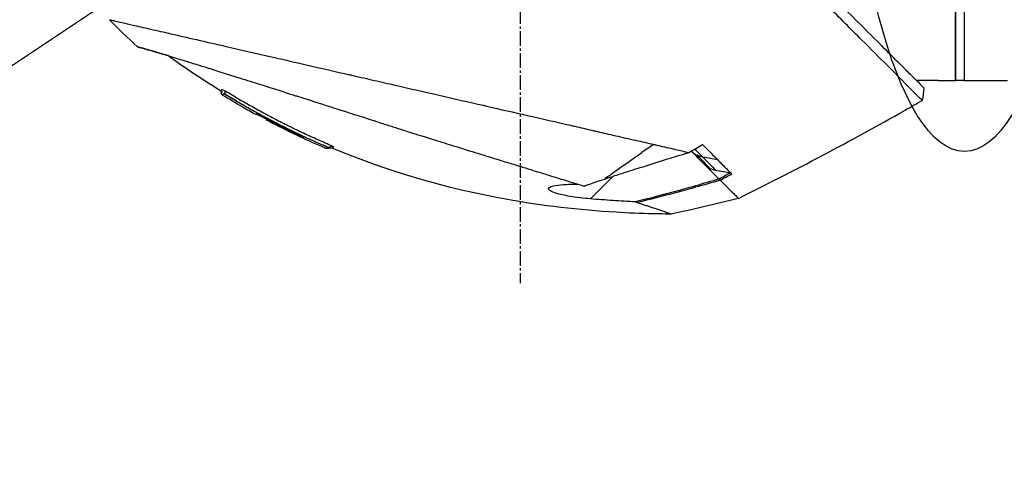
# Model space of a CAD drawing. Header units: millimetres. Extents: x 0 to 5219, y 0 to 2970.
# Tile 160 of 237: x 1833 to 1947, y 2030 to 2083. Entities that reach past the tile are written whole.
import ezdxf

# ---------------------------------------------------------------- set-up
doc = ezdxf.new("R2010")
doc.units = ezdxf.units.MM
doc.header["$LTSCALE"] = 0.2
doc.linetypes.add('CENTER2', pattern=[1.125, 0.75, -0.125, 0.125, -0.125])
doc.layers.add('02_Center Line', color=1, linetype='CENTER2')
doc.layers.add('13_After Rev.Num.', color=6, linetype='Continuous')
doc.styles.add('Rainbow-5.0 Style', font='malgunsl.ttf')
doc.dimstyles.new('Rainbow-5.0 Style', dxfattribs={"dimtxt": 4, "dimasz": 2.5, "dimexe": 1, "dimexo": 1, "dimgap": 1, "dimtad": 1, "dimdsep": 46, "dimtxsty": 'Rainbow-5.0 Style', "dimcen": 0, "dimclrd": 251, "dimclre": 251, "dimclrt": 7, "dimazin": 3, "dimtp": 0.1, "dimtm": 0.1, "dimtfac": 0.61, "dimtmove": 0, "dimatfit": 3, "dimfxl": 1, "dimlwd": -1, "dimlwe": -1, "dimarcsym": 1})

# ---------------------------------------------------------------- blocks, each defined once
blk = doc.blocks.new('A$Cf997e37c')
for p, q in [((-105.9, 1334.85), (-105.9, 1424.85)), ((-105.9, 1424.85), (-105.9, 1334.85)), ((-104.9, 1424.85), (-104.9, 1334.85)), ((-104.9, 1424.85), (-104.9, 1334.85)), ((-107.9, 1334.85), (-110.4, 1334.85)), ((-107.9, 1334.85), (-107.9, 1334.85)), ((-107.9, 1334.85), (-105.9, 1334.85)), ((-104.9, 1334.85), (-105.9, 1334.85)), ((-104.9, 1334.85), (-99.9, 1334.85)), ((-109.56, 1334.01), (-109.56, 1334.01)), ((-188.33, 1331.82), (-188.34, 1331.81)), ((-186.79, 1330.96), (-186.76, 1330.99)), ((-155.92, 1330.95), (-155.93, 1330.95)), ((-185.46, 1330.37), (-185.51, 1330.32)), ((-185.37, 1330.46), (-185.37, 1330.46)), ((-185.19, 1330.16), (-185.14, 1330.21)), ((-185.06, 1330.29), (-185.06, 1330.29)), ((-151.36, 1329.9), (-151.36, 1329.9)), ((-182.59, 1328.92), (-182.65, 1328.87)), ((-133.37, 1325.68), (-135.1, 1326)), ((-134.98, 1325.22), (-134.98, 1325.22)), ((-134.76, 1325), (-133.25, 1323.49)), ((-133.88, 1324.77), (-133.88, 1324.77)), ((-145.51, 1323.78), (-148.11, 1321.18)), ((-133.15, 1323.39), (-133.15, 1323.39))]:
    blk.add_line(p, q)
for centre, major_axis, ratio, start_param, end_param in [((-201.21, 1341.23), (-7.7, 7.47), 0.120793, 1.358557, 1.783036), ((-304.98, 1672.68), (-370.15, -133.4), 0.996605, 1.739605, 1.745413), ((-141.28, 1414.3), (82.48, -47.06), 1, 4.712389, 4.730947), ((-168.2, 1413.55), (-175.69, -92.5), 0.499327, 1.51993, 1.629791), ((-97.34, 1357.37), (-100.29, -70.55), 0.00513, 5.157056, 5.172107), ((-1566.99, 3730.47), (2724.79, -633.85), 0.999787, 5.477557, 5.478207), ((-143.07, 1325.88), (-6.87, -4.86), 0.000021, 5.078448, 5.228203), ((-560.84, 2107.32), (-783.25, -429.06), 1, 1.569107, 1.570796), ((-159.24, 1350.41), (28.2, -29.05), 0.006602, 5.89112, 5.905046)]:
    blk.add_ellipse(centre, major_axis=major_axis, ratio=ratio, start_param=start_param, end_param=end_param)
for points, knots in [([(-109.74, 1332.56), (-109.74, 1332.57), (-109.89, 1332.68), (-111.54, 1334.34), (-112.56, 1335.39), (-114.71, 1337.54), (-115.7, 1338.51), (-117.36, 1340.16), (-117.99, 1340.8), (-119.29, 1342.1), (-119.96, 1342.77), (-121.04, 1343.85), (-121.41, 1344.22), (-124.55, 1347.37), (-127.25, 1350.02), (-131.42, 1354.18), (-134.44, 1357.25), (-141.9, 1364.75), (-145.54, 1368.37), (-152.43, 1375.26), (-154.85, 1377.75), (-157.73, 1380.58), (-159.67, 1382.43), (-164.1, 1386.87), (-165.95, 1388.75), (-172.37, 1395.25), (-175.92, 1398.76), (-179.74, 1402.58), (-181.07, 1403.91), (-184.83, 1407.67), (-187.2, 1410.04), (-193.84, 1416.68), (-197, 1419.85), (-199.79, 1422.62), (-200.39, 1423.21), (-201.68, 1424.49), (-202.3, 1425.1), (-203.13, 1425.94), (-203.35, 1426.17), (-203.35, 1426.17)], [0.007059, 0.007059, 0.007059, 0.007059, 0.615438, 0.615438, 1.069569, 1.069569, 1.371276, 1.371276, 1.544721, 1.544721, 1.716113, 1.716113, 1.805171, 1.805171, 2.453917, 2.453917, 3.119268, 3.119268, 3.710855, 3.710855, 4.236876, 4.236876, 4.642605, 4.642605, 4.934699, 4.934699, 5.667174, 5.667174, 6.066186, 6.066186, 6.818123, 6.818123, 8.314738, 8.314738, 8.772171, 8.772171, 9.455351, 9.455351, 10.137965, 10.137965, 10.137965, 10.137965]), ([(-109.56, 1334.01), (-109.56, 1334.02), (-109.57, 1334.03), (-109.73, 1334.19), (-110.25, 1334.71), (-111.45, 1335.9), (-111.83, 1336.28), (-112.74, 1337.19), (-113.27, 1337.72), (-114.61, 1339.05), (-115.46, 1339.9), (-118.99, 1343.41), (-122.14, 1346.57), (-126.15, 1350.56), (-126.75, 1351.17), (-129.18, 1353.59), (-131.07, 1355.47), (-134.46, 1358.85), (-135.94, 1360.34), (-139.92, 1364.3), (-142.46, 1366.81), (-146.05, 1370.41), (-147.12, 1371.47), (-148.96, 1373.32), (-149.74, 1374.11), (-151.47, 1375.86), (-152.42, 1376.82), (-153.83, 1378.27), (-154.29, 1378.74), (-154.76, 1379.22)], [-8.584088, -8.584088, -8.584088, -8.584088, -8.41957, -8.41957, -7.405825, -7.405825, -7.009362, -7.009362, -6.570806, -6.570806, -5.993954, -5.993954, -4.313633, -4.313633, -4.020302, -4.020302, -3.14591, -3.14591, -2.482877, -2.482877, -1.393563, -1.393563, -0.939479, -0.939479, -0.605419, -0.605419, -0.199748, -0.199748, -0.000287, -0.000287, -0.000287, -0.000287]), ([(-203.71, 1341.89), (-203.71, 1341.89), (-203.68, 1341.89), (-203.61, 1341.87), (-203.55, 1341.86), (-203.45, 1341.84), (-203.32, 1341.81), (-203.29, 1341.8), (-203.26, 1341.79), (-203.23, 1341.79), (-202.98, 1341.73), (-202.64, 1341.65), (-202.25, 1341.56), (-202.15, 1341.54), (-202.04, 1341.51), (-201.93, 1341.49), (-201.54, 1341.4), (-201.1, 1341.3), (-200.59, 1341.18), (-199.94, 1341.03), (-199.2, 1340.86), (-198.37, 1340.67), (-198.01, 1340.59), (-197.62, 1340.5), (-197.22, 1340.41), (-196.71, 1340.29), (-196.18, 1340.17), (-195.63, 1340.04), (-194.62, 1339.81), (-193.53, 1339.56), (-192.4, 1339.3), (-191.64, 1339.13), (-190.86, 1338.95), (-190.06, 1338.77), (-189.61, 1338.66), (-189.17, 1338.56), (-188.71, 1338.46), (-187.38, 1338.15), (-186.02, 1337.84), (-184.64, 1337.52), (-183.42, 1337.25), (-182.19, 1336.96), (-180.96, 1336.68), (-179.24, 1336.29), (-177.55, 1335.9), (-175.92, 1335.52), (-175.79, 1335.5), (-175.66, 1335.47), (-175.53, 1335.44), (-175.13, 1335.34), (-174.72, 1335.25), (-174.32, 1335.16), (-173.91, 1335.07), (-173.51, 1334.97), (-173.1, 1334.88), (-172.69, 1334.79), (-172.28, 1334.69), (-171.87, 1334.6), (-171.48, 1334.51), (-171.08, 1334.42), (-170.68, 1334.33), (-170.67, 1334.32), (-170.65, 1334.32), (-170.64, 1334.32), (-168.92, 1333.92), (-167.24, 1333.54), (-165.61, 1333.17), (-163.85, 1332.76), (-162.15, 1332.37), (-160.52, 1332), (-160.37, 1331.96), (-160.22, 1331.93), (-160.07, 1331.9), (-158.49, 1331.53), (-156.94, 1331.18), (-155.44, 1330.84), (-153.7, 1330.44), (-152.02, 1330.06), (-150.41, 1329.69), (-150.24, 1329.65), (-150.07, 1329.61), (-149.9, 1329.57), (-149.25, 1329.42), (-148.59, 1329.26), (-147.94, 1329.11), (-147.79, 1329.08), (-147.65, 1329.05), (-147.51, 1329.01), (-146.9, 1328.87), (-146.25, 1328.72), (-145.5, 1328.55), (-145.4, 1328.53), (-145.29, 1328.5), (-145.19, 1328.48), (-144.44, 1328.31), (-143.66, 1328.13), (-142.91, 1327.96), (-142.18, 1327.8), (-141.48, 1327.64), (-140.8, 1327.48)], [0, 0, 0, 0, 0.0293646, 0.0293646, 0.0293646, 0.0566154, 0.0566154, 0.0566154, 0.0625, 0.0625, 0.0625, 0.1118856, 0.1118856, 0.1118856, 0.125, 0.125, 0.125, 0.1687706, 0.1687706, 0.1687706, 0.2250488, 0.2250488, 0.2250488, 0.25, 0.25, 0.25, 0.2807426, 0.2807426, 0.2807426, 0.3373462, 0.3373462, 0.3373462, 0.375, 0.375, 0.375, 0.394127, 0.394127, 0.394127, 0.4504604, 0.4504604, 0.4504604, 0.5, 0.5, 0.5, 0.5625, 0.5625, 0.5625, 0.5671142, 0.5671142, 0.5671142, 0.581501, 0.581501, 0.581501, 0.5960263, 0.5960263, 0.5960263, 0.6106942, 0.6106942, 0.6106942, 0.625, 0.625, 0.625, 0.6254725, 0.6254725, 0.6254725, 0.6826656, 0.6826656, 0.6826656, 0.7442648, 0.7442648, 0.7442648, 0.75, 0.75, 0.75, 0.8049855, 0.8049855, 0.8049855, 0.8682916, 0.8682916, 0.8682916, 0.875, 0.875, 0.875, 0.9005062, 0.9005062, 0.9005062, 0.90625, 0.90625, 0.90625, 0.9336735, 0.9336735, 0.9336735, 0.9375, 0.9375, 0.9375, 0.9693103, 0.9693103, 0.9693103, 1, 1, 1, 1]), ([(-200.47, 1338.75), (-200.47, 1338.75), (-200.47, 1338.75), (-200.38, 1338.72), (-200.33, 1338.71), (-200.27, 1338.7), (-200.21, 1338.68), (-200.18, 1338.67), (-200.15, 1338.66), (-200.12, 1338.66), (-199.96, 1338.62), (-199.74, 1338.56), (-199.46, 1338.48), (-199.35, 1338.45), (-199.23, 1338.41), (-199.1, 1338.38), (-198.84, 1338.3), (-198.55, 1338.22), (-198.22, 1338.12), (-197.79, 1337.99), (-197.29, 1337.84), (-196.74, 1337.68), (-196.67, 1337.65), (-196.6, 1337.63), (-196.52, 1337.61), (-195.66, 1337.34), (-195, 1337.14), (-194.73, 1337.06), (-194.7, 1337.05), (-194.59, 1337.02), (-194.39, 1336.95), (-194.03, 1336.84), (-193.38, 1336.64), (-192.32, 1336.31), (-192.17, 1336.26), (-192.01, 1336.22), (-191.86, 1336.17), (-190.96, 1335.88), (-189.99, 1335.58), (-188.97, 1335.26), (-188.19, 1335.01), (-187.37, 1334.75), (-186.52, 1334.49), (-186.26, 1334.4), (-186.01, 1334.33), (-185.77, 1334.25), (-184.15, 1333.74), (-182.96, 1333.36), (-182.32, 1333.15), (-182.23, 1333.12), (-182.15, 1333.1), (-182.08, 1333.08), (-181.6, 1332.92), (-180.48, 1332.57), (-178.65, 1331.98), (-178.24, 1331.85), (-177.79, 1331.71), (-177.3, 1331.55), (-176.41, 1331.27), (-175.59, 1331), (-174.84, 1330.77), (-173.86, 1330.45), (-173.01, 1330.18), (-172.3, 1329.95), (-171.82, 1329.79), (-171.37, 1329.65), (-170.96, 1329.52), (-170.52, 1329.38), (-170.13, 1329.25), (-169.77, 1329.14), (-169.51, 1329.06), (-169.25, 1328.97), (-168.99, 1328.89), (-168.57, 1328.76), (-168.16, 1328.63), (-167.74, 1328.5), (-167.57, 1328.45), (-167.39, 1328.39), (-167.22, 1328.34), (-166.59, 1328.14), (-165.94, 1327.94), (-165.29, 1327.74), (-164.5, 1327.49), (-163.69, 1327.25), (-162.88, 1327), (-162.65, 1326.92), (-162.42, 1326.85), (-162.19, 1326.78), (-161.63, 1326.61), (-161.07, 1326.44), (-160.51, 1326.26), (-159.73, 1326.02), (-158.95, 1325.78), (-158.19, 1325.55), (-157.92, 1325.46), (-157.65, 1325.38), (-157.38, 1325.3), (-156.86, 1325.14), (-156.38, 1324.99), (-155.95, 1324.86), (-155.04, 1324.57), (-154.33, 1324.35), (-153.8, 1324.19), (-153.4, 1324.07), (-153.1, 1323.98), (-152.9, 1323.91), (-152.51, 1323.79), (-152.12, 1323.67), (-151.74, 1323.55), (-151.43, 1323.46), (-151.12, 1323.36), (-150.81, 1323.27), (-150.32, 1323.12), (-150, 1323.02), (-149.81, 1322.96), (-149.81, 1322.96), (-149.8, 1322.95), (-149.79, 1322.95), (-149.47, 1322.85), (-149.15, 1322.76), (-148.84, 1322.66)], [-1, -1, -1, -1, -0.967857, -0.967857, -0.967857, -0.948942, -0.948942, -0.948942, -0.935714, -0.935714, -0.935714, -0.889625, -0.889625, -0.889625, -0.871429, -0.871429, -0.871429, -0.83445, -0.83445, -0.83445, -0.785714, -0.785714, -0.785714, -0.781613, -0.781613, -0.781613, -0.732143, -0.732143, -0.732143, -0.713138, -0.713138, -0.713138, -0.678571, -0.678571, -0.678571, -0.668891, -0.668891, -0.668891, -0.613661, -0.613661, -0.613661, -0.571429, -0.571429, -0.571429, -0.563197, -0.563197, -0.563197, -0.507759, -0.507759, -0.507759, -0.5, -0.5, -0.5, -0.441747, -0.441747, -0.441747, -0.428571, -0.428571, -0.428571, -0.397698, -0.397698, -0.397698, -0.357143, -0.357143, -0.357143, -0.339649, -0.339649, -0.339649, -0.321429, -0.321429, -0.321429, -0.310561, -0.310561, -0.310561, -0.292949, -0.292949, -0.292949, -0.285714, -0.285714, -0.285714, -0.258021, -0.258021, -0.258021, -0.223914, -0.223914, -0.223914, -0.214286, -0.214286, -0.214286, -0.189719, -0.189719, -0.189719, -0.155218, -0.155218, -0.155218, -0.142857, -0.142857, -0.142857, -0.12766, -0.12766, -0.12766, -0.095508, -0.095508, -0.095508, -0.071429, -0.071429, -0.071429, -0.051836, -0.051836, -0.051836, -0.035714, -0.035714, -0.035714, -0.017857, -0.017857, -0.017857, -0.017513, -0.017513, -0.017513, 0, 0, 0, 0]), ([(-196.98, 1337.75), (-197.17, 1337.8), (-197.35, 1337.86), (-198.01, 1338.06), (-198.43, 1338.18), (-199.07, 1338.37), (-199.32, 1338.44), (-199.68, 1338.54), (-199.82, 1338.58), (-199.98, 1338.62), (-200.02, 1338.63), (-200.19, 1338.68), (-200.3, 1338.7), (-200.43, 1338.74), (-200.47, 1338.75), (-200.47, 1338.75)], [5.705299, 5.705299, 5.705299, 5.705299, 5.822939, 5.822939, 6.144758, 6.144758, 6.385994, 6.385994, 6.566823, 6.566823, 6.63475, 6.63475, 6.873456, 6.873456, 7.112007, 7.112007, 7.112007, 7.112007]), ([(-190.88, 1333.67), (-190.88, 1333.67), (-190.88, 1333.68), (-190.88, 1333.68), (-190.87, 1333.68), (-190.87, 1333.69), (-190.87, 1333.69), (-190.87, 1333.69), (-190.86, 1333.69), (-190.86, 1333.7), (-190.86, 1333.7), (-190.85, 1333.71), (-190.84, 1333.72), (-190.84, 1333.72), (-190.84, 1333.72), (-190.84, 1333.72), (-190.83, 1333.73), (-190.83, 1333.73), (-190.82, 1333.74), (-190.81, 1333.75), (-190.81, 1333.75), (-190.81, 1333.75), (-190.81, 1333.75), (-190.81, 1333.75), (-190.81, 1333.75)], [-0.1783373, -0.1783373, -0.1783373, -0.1783373, -0.1456542, -0.1456542, -0.1456542, -0.124148, -0.124148, -0.124148, -0.1142857, -0.1142857, -0.1142857, -0.085957, -0.085957, -0.085957, -0.0857143, -0.0857143, -0.0857143, -0.0714286, -0.0714286, -0.0714286, -0.0642857, -0.0642857, -0.0642857, -0.063677, -0.063677, -0.063677, -0.063677]), ([(-190.66, 1333.19), (-190.68, 1333.2), (-190.7, 1333.21), (-190.73, 1333.25), (-190.74, 1333.26), (-190.75, 1333.3), (-190.76, 1333.32), (-190.77, 1333.38), (-190.77, 1333.42), (-190.78, 1333.49), (-190.79, 1333.53), (-190.81, 1333.59), (-190.82, 1333.61), (-190.84, 1333.65), (-190.86, 1333.66), (-190.88, 1333.67)], [0, 0, 0, 0, 0.00675238, 0.00675238, 0.01280823, 0.01280823, 0.01941984, 0.01941984, 0.03041942, 0.03041942, 0.0418939, 0.0418939, 0.04846275, 0.04846275, 0.05587753, 0.05587753, 0.05587753, 0.05587753]), ([(-190.81, 1333.75), (-190.8, 1333.76), (-190.8, 1333.76), (-190.79, 1333.76), (-190.79, 1333.76), (-190.78, 1333.77), (-190.78, 1333.77), (-190.77, 1333.77), (-190.76, 1333.77), (-190.76, 1333.78), (-190.76, 1333.78), (-190.76, 1333.78), (-190.75, 1333.78), (-190.75, 1333.78), (-190.75, 1333.78), (-190.75, 1333.79), (-190.74, 1333.79), (-190.74, 1333.8), (-190.74, 1333.8), (-190.74, 1333.8), (-190.74, 1333.8), (-190.74, 1333.8), (-190.74, 1333.8), (-190.74, 1333.8), (-190.74, 1333.8), (-190.74, 1333.8), (-190.74, 1333.8), (-190.74, 1333.81), (-190.74, 1333.81), (-190.74, 1333.81), (-190.74, 1333.81), (-190.74, 1333.81), (-190.74, 1333.81), (-190.74, 1333.81), (-190.74, 1333.81), (-190.74, 1333.81), (-190.74, 1333.82), (-190.74, 1333.83), (-190.73, 1333.83), (-190.73, 1333.83), (-190.73, 1333.83), (-190.73, 1333.84), (-190.69, 1333.83), (-190.65, 1333.82), (-190.57, 1333.78), (-190.42, 1333.71)], [-0.06367695, -0.06367695, -0.06367695, -0.06367695, -0.05714286, -0.05714286, -0.05714286, -0.05102041, -0.05102041, -0.05102041, -0.0431996, -0.0431996, -0.0431996, -0.0429311, -0.0429311, -0.0429311, -0.03673469, -0.03673469, -0.03673469, -0.03304234, -0.03304234, -0.03304234, -0.03265306, -0.03265306, -0.03265306, -0.03163265, -0.03163265, -0.03163265, -0.03133708, -0.03133708, -0.03133708, -0.03061224, -0.03061224, -0.03061224, -0.0294375, -0.0294375, -0.0294375, -0.02857143, -0.02857143, -0.02857143, -0.02142857, -0.02142857, -0.02142857, -0.01428571, -0.01428571, -0.01428571, 0, 0, 0, 0]), ([(-190.66, 1333.19), (-190.66, 1333.19), (-190.66, 1333.19), (-190.66, 1333.19), (-190.66, 1333.19), (-190.66, 1333.19), (-190.66, 1333.19), (-190.65, 1333.19), (-190.65, 1333.19), (-190.65, 1333.2)], [0.80301317, 0.80301317, 0.80301317, 0.80301317, 0.82118409, 0.82118409, 0.82118409, 0.82142857, 0.82142857, 0.82142857, 0.82890325, 0.82890325, 0.82890325, 0.82890325]), ([(-190.65, 1333.2), (-190.64, 1333.2), (-190.64, 1333.21), (-190.63, 1333.22), (-190.63, 1333.23), (-190.62, 1333.23), (-190.62, 1333.23), (-190.62, 1333.23), (-190.61, 1333.24), (-190.61, 1333.25), (-190.6, 1333.26), (-190.6, 1333.26), (-190.59, 1333.27), (-190.59, 1333.28), (-190.58, 1333.28), (-190.58, 1333.29), (-190.58, 1333.29), (-190.57, 1333.29), (-190.57, 1333.29), (-190.57, 1333.29), (-190.57, 1333.29), (-190.57, 1333.29), (-190.57, 1333.29), (-190.57, 1333.29), (-190.57, 1333.29), (-190.57, 1333.3), (-190.56, 1333.3), (-190.56, 1333.3), (-190.56, 1333.3), (-190.56, 1333.31), (-190.55, 1333.31), (-190.55, 1333.31), (-190.54, 1333.32), (-190.54, 1333.32)], [0.8289032, 0.8289032, 0.8289032, 0.8289032, 0.8571429, 0.8571429, 0.8571429, 0.8617723, 0.8617723, 0.8617723, 0.875, 0.875, 0.875, 0.8928571, 0.8928571, 0.8928571, 0.90625, 0.90625, 0.90625, 0.9095982, 0.9095982, 0.9095982, 0.9105229, 0.9105229, 0.9105229, 0.9129464, 0.9129464, 0.9129464, 0.9196429, 0.9196429, 0.9196429, 0.9330357, 0.9330357, 0.9330357, 0.9388096, 0.9388096, 0.9388096, 0.9388096]), ([(-190.64, 1333.49), (-190.64, 1333.49), (-190.64, 1333.5), (-190.64, 1333.51), (-190.64, 1333.51), (-190.64, 1333.52), (-190.64, 1333.53), (-190.64, 1333.54), (-190.64, 1333.54), (-190.64, 1333.55), (-190.64, 1333.55), (-190.64, 1333.56), (-190.64, 1333.56), (-190.64, 1333.56), (-190.64, 1333.57), (-190.64, 1333.57), (-190.64, 1333.57), (-190.64, 1333.58), (-190.64, 1333.58), (-190.64, 1333.58), (-190.64, 1333.59), (-190.64, 1333.59), (-190.64, 1333.59), (-190.64, 1333.59), (-190.64, 1333.59), (-190.64, 1333.59)], [0, 0, 0, 0, 0.00306782, 0.00306782, 0.00595514, 0.00595514, 0.00807191, 0.00807191, 0.00942069, 0.00942069, 0.01027065, 0.01027065, 0.01086884, 0.01086884, 0.01184877, 0.01184877, 0.01269955, 0.01269955, 0.01361988, 0.01361988, 0.01480987, 0.01480987, 0.01652475, 0.01652475, 0.01754864, 0.01754864, 0.01754864, 0.01754864]), ([(-190.64, 1333.48), (-190.64, 1333.48), (-190.64, 1333.48), (-190.64, 1333.48), (-190.64, 1333.48), (-190.64, 1333.48), (-190.64, 1333.48), (-190.64, 1333.48), (-190.64, 1333.48), (-190.64, 1333.48), (-190.64, 1333.49), (-190.64, 1333.49)], [0.040892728, 0.040892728, 0.040892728, 0.040892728, 0.041349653, 0.041349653, 0.041875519, 0.041875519, 0.042664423, 0.042664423, 0.045035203, 0.045035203, 0.047002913, 0.047002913, 0.047002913, 0.047002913]), ([(-190.54, 1333.32), (-190.54, 1333.32), (-190.54, 1333.32), (-190.54, 1333.32), (-190.53, 1333.33), (-190.52, 1333.33), (-190.52, 1333.34)], [0.93880964, 0.93880964, 0.93880964, 0.93880964, 0.94642857, 0.94642857, 0.94642857, 0.9841263, 0.9841263, 0.9841263, 0.9841263]), ([(-190.51, 1333.34), (-190.51, 1333.34), (-190.51, 1333.35), (-190.5, 1333.35), (-190.49, 1333.35), (-190.48, 1333.35), (-190.47, 1333.35), (-190.46, 1333.34), (-190.45, 1333.33), (-190.43, 1333.32), (-190.42, 1333.32), (-190.41, 1333.31), (-190.39, 1333.3), (-190.37, 1333.29), (-190.35, 1333.28), (-190.34, 1333.27)], [0, 0, 0, 0, 0.25, 0.25, 0.25, 0.5, 0.5, 0.5, 0.75, 0.75, 0.75, 0.875, 0.875, 0.875, 1, 1, 1, 1]), ([(-190.42, 1333.71), (-190.23, 1333.61), (-189.97, 1333.46), (-189.72, 1333.31), (-189.47, 1333.16), (-189.22, 1333.01), (-188.97, 1332.86), (-188.47, 1332.57), (-187.96, 1332.27), (-187.45, 1331.99), (-186.95, 1331.7), (-186.44, 1331.42), (-185.92, 1331.14), (-185.48, 1330.9), (-185.03, 1330.67), (-184.59, 1330.43)], [-1, -1, -1, -1, -0.9391036, -0.9391036, -0.9391036, -0.8782072, -0.8782072, -0.8782072, -0.7564144, -0.7564144, -0.7564144, -0.6346216, -0.6346216, -0.6346216, -0.5293356, -0.5293356, -0.5293356, -0.5293356]), ([(-190.34, 1333.27), (-190.14, 1333.17), (-189.88, 1333), (-189.65, 1332.87), (-189.42, 1332.73), (-189.18, 1332.59), (-188.95, 1332.45), (-188.47, 1332.17), (-188, 1331.9), (-187.52, 1331.63), (-187.04, 1331.36), (-186.56, 1331.1), (-186.08, 1330.84), (-186.03, 1330.81), (-185.97, 1330.78), (-185.92, 1330.75), (-185.35, 1330.45), (-184.92, 1330.22), (-184.63, 1330.07), (-184.43, 1329.97), (-184.29, 1329.9), (-184.22, 1329.86), (-183.84, 1329.67), (-183.49, 1329.49), (-183.16, 1329.33), (-182.93, 1329.21), (-182.71, 1329.1), (-182.5, 1329)], [0, 0, 0, 0, 0.0642604, 0.0642604, 0.0642604, 0.1285208, 0.1285208, 0.1285208, 0.2570414, 0.2570414, 0.2570414, 0.3855616, 0.3855616, 0.3855616, 0.4, 0.4, 0.4, 0.489325, 0.489325, 0.489325, 0.55, 0.55, 0.55, 0.6374853, 0.6374853, 0.6374853, 0.7, 0.7, 0.7, 0.7]), ([(-186.76, 1330.99), (-186.76, 1330.99), (-186.76, 1330.99), (-186.72, 1330.98), (-186.7, 1330.97), (-186.62, 1330.94), (-186.54, 1330.91), (-186.33, 1330.81), (-186.2, 1330.75), (-185.93, 1330.61), (-185.79, 1330.54), (-185.49, 1330.39), (-185.33, 1330.31), (-185.02, 1330.15), (-184.26, 1329.75), (-182.94, 1329.1), (-182.79, 1329.02), (-182.39, 1328.82), (-182.2, 1328.73), (-181.85, 1328.55), (-181.71, 1328.47), (-181.48, 1328.35), (-181.4, 1328.3), (-181.34, 1328.26), (-181.35, 1328.25), (-181.37, 1328.23), (-181.36, 1328.22), (-181.4, 1328.23), (-181.47, 1328.26), (-181.67, 1328.36), (-181.81, 1328.42), (-182.13, 1328.57), (-182.3, 1328.66), (-182.58, 1328.79), (-182.67, 1328.84), (-182.84, 1328.92), (-182.91, 1328.95), (-182.98, 1328.99)], [0.000001, 0.000001, 0.000001, 0.000001, 0.0235276, 0.0235276, 0.040385, 0.040385, 0.0723923, 0.0723923, 0.1079796, 0.1079796, 0.1383929, 0.1383929, 0.1700013, 0.1700013, 0.2000303, 0.2000303, 0.2073752, 0.2073752, 0.2151683, 0.2151683, 0.2229131, 0.2229131, 0.23064, 0.23064, 0.237006, 0.237006, 0.253698, 0.253698, 0.2694073, 0.2694073, 0.2850415, 0.2850415, 0.2995323, 0.2995323, 0.3067321, 0.3067321, 0.3121576, 0.3121576, 0.3121576, 0.3121576]), ([(-186.09, 1330.7), (-186.14, 1330.72), (-186.18, 1330.74), (-186.37, 1330.83), (-186.49, 1330.89), (-186.68, 1330.97), (-186.73, 1330.99), (-186.76, 1330.99), (-186.76, 1330.99), (-186.76, 1330.99)], [0.5840715, 0.5840715, 0.5840715, 0.5840715, 0.6072062, 0.6072062, 0.6950472, 0.6950472, 0.7818922, 0.7818922, 0.7982216, 0.7982216, 0.7982216, 0.7982216]), ([(-185.55, 1330.29), (-185.54, 1330.29), (-185.54, 1330.3), (-185.53, 1330.31), (-185.52, 1330.31), (-185.52, 1330.32), (-185.52, 1330.32), (-185.51, 1330.32), (-185.51, 1330.32), (-185.51, 1330.32), (-185.51, 1330.32), (-185.51, 1330.32)], [-0.4242758, -0.4242758, -0.4242758, -0.4242758, -0.1907721, -0.1907721, -0.0989809, -0.0989809, -0.0711612, -0.0711612, -0.0633692, -0.0633692, -0.0629791, -0.0629791, -0.0629791, -0.0629791]), ([(-182.65, 1328.87), (-182.65, 1328.87), (-182.65, 1328.87), (-182.66, 1328.86), (-182.66, 1328.85), (-182.67, 1328.85), (-182.67, 1328.85), (-182.68, 1328.84), (-182.67, 1328.84), (-182.71, 1328.86), (-182.73, 1328.87), (-182.79, 1328.89), (-182.82, 1328.91), (-182.89, 1328.94), (-182.92, 1328.96), (-183.05, 1329.02), (-183.28, 1329.13), (-184.22, 1329.6), (-184.88, 1329.94), (-185.55, 1330.29)], [-0.6043656, -0.6043656, -0.6043656, -0.6043656, -0.5563524, -0.5563524, -0.516104, -0.516104, -0.4860409, -0.4860409, -0.4278285, -0.4278285, -0.3875845, -0.3875845, -0.3505644, -0.3505644, -0.3149552, -0.3149552, -0.2247493, -0.2247493, 0, 0, 0, 0]), ([(-185.51, 1330.32), (-185.51, 1330.32), (-185.51, 1330.32), (-185.47, 1330.3), (-185.44, 1330.29), (-185.39, 1330.27), (-185.36, 1330.25), (-185.31, 1330.23), (-185.28, 1330.21), (-185.24, 1330.19), (-185.21, 1330.18), (-185.19, 1330.16)], [-0.06295245, -0.06295245, -0.06295245, -0.06295245, -0.04215242, -0.04215242, -0.02825831, -0.02825831, -0.01656341, -0.01656341, -0.00800385, -0.00800385, 0, 0, 0, 0]), ([(-185.19, 1330.16), (-184.47, 1329.79), (-183.76, 1329.43), (-182.97, 1329.04), (-182.95, 1329.03), (-182.88, 1329), (-182.85, 1328.98), (-182.77, 1328.94), (-182.74, 1328.93), (-182.69, 1328.9), (-182.67, 1328.89), (-182.65, 1328.88), (-182.65, 1328.87), (-182.65, 1328.87)], [-1.1505032, -1.1505032, -1.1505032, -1.1505032, -0.8122954, -0.8122954, -0.7833608, -0.7833608, -0.7413978, -0.7413978, -0.6925504, -0.6925504, -0.6390798, -0.6390798, -0.6043979, -0.6043979, -0.6043979, -0.6043979]), ([(-184.59, 1330.43), (-184.51, 1330.4), (-184.44, 1330.36), (-184.37, 1330.32), (-183.86, 1330.06), (-183.34, 1329.79), (-182.81, 1329.54), (-182.24, 1329.25), (-181.65, 1328.97), (-181.07, 1328.7), (-180.52, 1328.44), (-179.95, 1328.19), (-179.41, 1327.95), (-178.86, 1327.71), (-178.17, 1327.42), (-177.9, 1327.26)], [-0.5293356, -0.5293356, -0.5293356, -0.5293356, -0.5128288, -0.5128288, -0.5128288, -0.391036, -0.391036, -0.391036, -0.2564144, -0.2564144, -0.2564144, -0.1282072, -0.1282072, -0.1282072, 0, 0, 0, 0]), ([(-182.5, 1329), (-182.06, 1328.79), (-181.77, 1328.65), (-181.64, 1328.59), (-181.6, 1328.57), (-181.56, 1328.55), (-181.53, 1328.54), (-181.38, 1328.47), (-181.28, 1328.42), (-181.2, 1328.38), (-181.15, 1328.36), (-181.01, 1328.29), (-180.77, 1328.18), (-180.67, 1328.14), (-180.59, 1328.1), (-180.52, 1328.07), (-180.45, 1328.04), (-180.37, 1328), (-180.27, 1327.96), (-180.2, 1327.92), (-180.14, 1327.9), (-180.1, 1327.88)], [0.7, 0.7, 0.7, 0.7, 0.775, 0.775, 0.775, 0.7823958, 0.7823958, 0.7823958, 0.8125, 0.8125, 0.8125, 0.85, 0.85, 0.85, 0.8714286, 0.8714286, 0.8714286, 0.8928571, 0.8928571, 0.8928571, 0.9085284, 0.9085284, 0.9085284, 0.9085284]), ([(-180.1, 1327.88), (-180.1, 1327.88), (-180.1, 1327.87), (-180.1, 1327.87), (-180.06, 1327.86), (-180.03, 1327.85), (-180, 1327.83), (-179.99, 1327.83), (-179.98, 1327.82), (-179.97, 1327.82), (-179.97, 1327.82), (-179.96, 1327.81), (-179.96, 1327.81), (-179.95, 1327.81), (-179.93, 1327.8), (-179.91, 1327.79), (-179.9, 1327.78), (-179.78, 1327.73), (-179.53, 1327.62), (-179.39, 1327.56), (-179.2, 1327.48), (-179.01, 1327.4)], [0.90852835, 0.90852835, 0.90852835, 0.90852835, 0.90892857, 0.90892857, 0.90892857, 0.91696429, 0.91696429, 0.91696429, 0.91987814, 0.91987814, 0.91987814, 0.92098214, 0.92098214, 0.92098214, 0.925, 0.925, 0.925, 0.9726642, 0.9726642, 0.9726642, 1, 1, 1, 1]), ([(-178.54, 1327.17), (-178.55, 1327.17), (-178.56, 1327.18), (-178.59, 1327.2), (-178.62, 1327.21), (-178.66, 1327.24), (-178.71, 1327.26), (-178.74, 1327.28), (-178.76, 1327.29), (-178.78, 1327.29), (-178.79, 1327.3), (-178.82, 1327.31), (-178.84, 1327.32), (-178.89, 1327.35), (-178.95, 1327.37), (-179.01, 1327.4)], [0.0401435, 0.0401435, 0.0401435, 0.0401435, 0.25, 0.25, 0.25, 0.5, 0.5, 0.5, 0.6428571, 0.6428571, 0.6428571, 0.7857143, 0.7857143, 0.7857143, 0.999999, 0.999999, 0.999999, 0.999999]), ([(-140.8, 1327.48), (-140.78, 1327.48), (-140.73, 1327.47), (-140.64, 1327.44), (-140.59, 1327.43), (-140.47, 1327.4), (-140.38, 1327.39), (-140.13, 1327.33), (-139.97, 1327.29), (-139.47, 1327.18), (-139.15, 1327.1), (-138.65, 1326.99), (-138.47, 1326.95), (-138.02, 1326.84), (-137.76, 1326.78), (-137.23, 1326.66), (-136.97, 1326.6), (-136.72, 1326.54)], [0.0000014, 0.0000014, 0.0000014, 0.0000014, 0.0098251, 0.0098251, 0.017126, 0.017126, 0.0317085, 0.0317085, 0.0608135, 0.0608135, 0.1188975, 0.1188975, 0.1517103, 0.1517103, 0.2002367, 0.2002367, 0.248284, 0.248284, 0.248284, 0.248284]), ([(-135.15, 1327.48), (-134.82, 1327.14), (-134.5, 1326.81), (-133.91, 1326.22), (-133.63, 1325.94), (-133.37, 1325.68)], [0.000001, 0.000001, 0.000001, 0.000001, 0.2409557, 0.2409557, 0.4659452, 0.4659452, 0.4659452, 0.4659452]), ([(-178.54, 1327.16), (-178.55, 1327.16), (-178.56, 1327.15), (-178.58, 1327.13), (-178.59, 1327.12), (-178.6, 1327.11), (-178.61, 1327.1), (-178.63, 1327.09), (-178.65, 1327.07), (-178.66, 1327.06), (-178.67, 1327.04), (-178.68, 1327.03), (-178.69, 1327.03), (-178.69, 1327.02), (-178.69, 1327.02), (-178.69, 1327.02)], [0, 0, 0, 0, 0.061398, 0.061398, 0.061398, 0.0917382, 0.0917382, 0.0917382, 0.1344445, 0.1344445, 0.1344445, 0.1676975, 0.1676975, 0.1676975, 0.1904606, 0.1904606, 0.1904606, 0.1904606]), ([(-177.95, 1327.04), (-177.98, 1327.05), (-178.01, 1327.06), (-178.07, 1327.07), (-178.11, 1327.06), (-178.19, 1327.05), (-178.25, 1327.04), (-178.36, 1327.02), (-178.42, 1327), (-178.52, 1326.99), (-178.55, 1326.99), (-178.62, 1327), (-178.66, 1327), (-178.69, 1327.02)], [0, 0, 0, 0, 0.00936032, 0.00936032, 0.01953195, 0.01953195, 0.03512646, 0.03512646, 0.05449727, 0.05449727, 0.06458652, 0.06458652, 0.07537322, 0.07537322, 0.07537322, 0.07537322]), ([(-177.9, 1327.26), (-177.77, 1327.18), (-177.81, 1327.18), (-177.82, 1327.17), (-177.83, 1327.15), (-177.85, 1327.14), (-177.86, 1327.13), (-177.88, 1327.11), (-177.9, 1327.09), (-177.91, 1327.08), (-177.93, 1327.06), (-177.94, 1327.05), (-177.94, 1327.05), (-177.95, 1327.04), (-177.95, 1327.04), (-177.95, 1327.04)], [-1, -1, -1, -1, -0.9795159, -0.9795159, -0.9795159, -0.9590319, -0.9590319, -0.9590319, -0.9180638, -0.9180638, -0.9180638, -0.8763387, -0.8763387, -0.8763387, -0.8460838, -0.8460838, -0.8460838, -0.8460838]), ([(-138.75, 1319.43), (-138.75, 1319.43), (-138.75, 1319.43), (-138.75, 1319.43), (-138.75, 1319.43), (-138.76, 1319.43), (-138.76, 1319.43), (-138.77, 1319.43), (-138.77, 1319.43), (-138.8, 1319.43), (-138.81, 1319.43), (-138.88, 1319.43), (-138.94, 1319.43), (-139.15, 1319.43), (-139.3, 1319.43), (-139.94, 1319.44), (-140.41, 1319.45), (-142.31, 1319.49), (-143.73, 1319.55), (-149.41, 1319.88), (-153.67, 1320.38), (-164.74, 1322.38), (-171.52, 1324.35), (-177.95, 1327.04)], [0, 0, 0, 0, 0.000147, 0.000147, 0.000594, 0.000594, 0.001179, 0.001179, 0.002934, 0.002934, 0.0082, 0.0082, 0.023997, 0.023997, 0.071389, 0.071389, 0.213566, 0.213566, 0.640159, 0.640159, 1.921866, 1.921866, 4.014331, 4.014331, 4.014331, 4.014331]), ([(-142.33, 1324.8), (-141.48, 1325.07), (-140.52, 1325.38), (-138.61, 1325.98), (-137.68, 1326.26), (-136.72, 1326.54)], [-0.6290462, -0.6290462, -0.6290462, -0.6290462, -0.3030235, -0.3030235, -0.000001, -0.000001, -0.000001, -0.000001]), ([(-136.24, 1326.51), (-136.26, 1326.53), (-136.29, 1326.55), (-136.31, 1326.57), (-136.36, 1326.61), (-136.41, 1326.65), (-136.46, 1326.7)], [0, 0, 0, 0, 0.2942521, 0.2942521, 0.2942521, 0.9934241, 0.9934241, 0.9934241, 0.9934241]), ([(-134.98, 1325.22), (-134.96, 1325.19), (-134.93, 1325.17), (-134.86, 1325.1), (-134.84, 1325.08), (-134.83, 1325.07)], [-0.00980477, -0.00980477, -0.00980477, -0.00980477, -0.005935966, -0.005935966, -0.000001, -0.000001, -0.000001, -0.000001]), ([(-134.83, 1325.07), (-134.82, 1325.05), (-134.81, 1325.04), (-134.78, 1325.02), (-134.77, 1325.01), (-134.76, 1325)], [-0.009107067, -0.009107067, -0.009107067, -0.009107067, -0.004553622, -0.004553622, -0.000000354, -0.000000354, -0.000000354, -0.000000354]), ([(-134.29, 1324.71), (-134.32, 1324.72), (-134.42, 1324.77), (-134.66, 1324.92), (-134.74, 1324.98), (-134.76, 1325)], [0.00000102, 0.00000102, 0.00000102, 0.00000102, 0.01023425, 0.01023425, 0.02028618, 0.02028618, 0.02028618, 0.02028618]), ([(-133.37, 1325.68), (-133.36, 1325.67), (-133.34, 1325.65), (-133.31, 1325.61), (-133.29, 1325.59), (-133.24, 1325.54), (-133.21, 1325.51), (-133.11, 1325.41), (-133.05, 1325.35), (-132.86, 1325.15), (-132.73, 1325.03), (-132.49, 1324.78), (-132.38, 1324.67), (-132.21, 1324.5), (-132.15, 1324.44), (-132.07, 1324.36), (-132.04, 1324.33), (-132, 1324.29), (-131.99, 1324.27), (-131.96, 1324.24), (-131.94, 1324.23), (-131.93, 1324.22)], [0.0000105, 0.0000105, 0.0000105, 0.0000105, 0.0113252, 0.0113252, 0.0208026, 0.0208026, 0.0397874, 0.0397874, 0.077882, 0.077882, 0.1546154, 0.1546154, 0.230546, 0.230546, 0.2688391, 0.2688391, 0.2880734, 0.2880734, 0.2977133, 0.2977133, 0.309278, 0.309278, 0.309278, 0.309278]), ([(-142.33, 1324.8), (-142.87, 1324.62), (-143.39, 1324.45), (-144.45, 1324.11), (-144.98, 1323.94), (-145.51, 1323.78)], [-0.3335568, -0.3335568, -0.3335568, -0.3335568, -0.1665993, -0.1665993, -0.0000015, -0.0000015, -0.0000015, -0.0000015]), ([(-134.29, 1324.71), (-134.19, 1324.66), (-134.07, 1324.61), (-133.86, 1324.55), (-133.74, 1324.52), (-133.63, 1324.51)], [-0.06836103, -0.06836103, -0.06836103, -0.06836103, -0.03410163, -0.03410163, -0.00000017, -0.00000017, -0.00000017, -0.00000017]), ([(-133.63, 1324.51), (-133.34, 1324.46), (-133.03, 1324.41), (-132.41, 1324.3), (-132.15, 1324.26), (-131.93, 1324.22)], [-0.1238392, -0.1238392, -0.1238392, -0.1238392, -0.0656965, -0.0656965, 0, 0, 0, 0]), ([(-133.25, 1323.49), (-133.21, 1323.52), (-132.81, 1323.73), (-132.37, 1323.98), (-132.15, 1324.1), (-131.93, 1324.22)], [-0.150805, -0.150805, -0.150805, -0.150805, -0.0754068, -0.0754068, 0, 0, 0, 0]), ([(-148.11, 1321.18), (-148.5, 1321.22), (-148.88, 1321.25), (-149.76, 1321.36), (-150.26, 1321.43), (-151.01, 1321.57), (-151.29, 1321.62), (-151.77, 1321.74), (-151.97, 1321.8), (-152.33, 1321.91), (-152.49, 1321.98), (-152.78, 1322.12), (-152.88, 1322.19), (-152.99, 1322.35), (-152.97, 1322.43), (-152.79, 1322.57), (-152.61, 1322.64), (-152.07, 1322.76), (-151.68, 1322.81), (-150.73, 1322.87), (-150.16, 1322.88), (-149.55, 1322.88)], [-1.287776, -1.287776, -1.287776, -1.287776, -1.17213, -1.17213, -1.019695, -1.019695, -0.921183, -0.921183, -0.838385, -0.838385, -0.753104, -0.753104, -0.6452, -0.6452, -0.526866, -0.526866, -0.39063, -0.39063, -0.216277, -0.216277, -0.02032, -0.02032, -0.02032, -0.02032]), ([(-148.84, 1322.66), (-148.81, 1322.67), (-148.78, 1322.68), (-148.72, 1322.71), (-148.68, 1322.72), (-148.65, 1322.73)], [-0.02064642, -0.02064642, -0.02064642, -0.02064642, -0.01032333, -0.01032333, -0.000001, -0.000001, -0.000001, -0.000001]), ([(-148.65, 1322.73), (-148.27, 1322.87), (-147.88, 1323.01), (-147.15, 1323.26), (-146.8, 1323.37), (-146.46, 1323.48)], [-0.2327954, -0.2327954, -0.2327954, -0.2327954, -0.1091652, -0.1091652, -0.0000023, -0.0000023, -0.0000023, -0.0000023]), ([(-146.46, 1323.48), (-146.3, 1323.54), (-146.14, 1323.59), (-145.83, 1323.69), (-145.67, 1323.73), (-145.51, 1323.78)], [0.00000973, 0.00000973, 0.00000973, 0.00000973, 0.04985193, 0.04985193, 0.09909559, 0.09909559, 0.09909559, 0.09909559]), ([(-133.25, 1323.49), (-134.16, 1323.22), (-135.06, 1322.95), (-136.28, 1322.6), (-136.59, 1322.51), (-137.31, 1322.31), (-137.72, 1322.19), (-139.72, 1321.64), (-141.32, 1321.23), (-142.92, 1320.83)], [0.000011, 0.000011, 0.000011, 0.000011, 0.283245, 0.283245, 0.37959, 0.37959, 0.507687, 0.507687, 1.002395, 1.002395, 1.002395, 1.002395]), ([(-133.1, 1323.34), (-134.07, 1323.05), (-135.02, 1322.78), (-135.96, 1322.52), (-135.96, 1322.52), (-138.29, 1321.87), (-140.53, 1321.29), (-142.71, 1320.76)], [0, 0, 0, 0, 0.298752, 0.298752, 0.299152, 0.299152, 1, 1, 1, 1]), ([(-133.1, 1323.34), (-132.92, 1323.16), (-132.75, 1322.99), (-132.59, 1322.83), (-132.26, 1322.5), (-131.99, 1322.23), (-131.77, 1322.01), (-131.75, 1321.99), (-131.73, 1321.98), (-131.71, 1321.96), (-131.47, 1321.72), (-131.29, 1321.54), (-131.18, 1321.42), (-131.12, 1321.36), (-131.07, 1321.32), (-131.04, 1321.28), (-131.03, 1321.27), (-131.02, 1321.26), (-131.01, 1321.25), (-131, 1321.24), (-131, 1321.24), (-131, 1321.24)], [0, 0, 0, 0, 0.130121, 0.130121, 0.130121, 0.4, 0.4, 0.4, 0.42039, 0.42039, 0.42039, 0.69988, 0.69988, 0.69988, 0.847074, 0.847074, 0.847074, 0.922778, 0.922778, 0.922778, 1, 1, 1, 1]), ([(-142.92, 1320.83), (-143.79, 1320.88), (-144.65, 1320.93), (-146.38, 1321.05), (-147.26, 1321.11), (-148.11, 1321.18)], [0, 0, 0, 0, 0.2619947, 0.2619947, 0.5224569, 0.5224569, 0.5224569, 0.5224569]), ([(-142.71, 1320.76), (-142.74, 1320.77), (-142.77, 1320.78), (-142.85, 1320.81), (-142.88, 1320.82), (-142.92, 1320.83)], [0.0000016, 0.0000016, 0.0000016, 0.0000016, 0.0174157, 0.0174157, 0.03206713, 0.03206713, 0.03206713, 0.03206713]), ([(-142.71, 1320.76), (-142.39, 1320.66), (-142.09, 1320.56), (-141.81, 1320.47), (-141.66, 1320.42), (-141.52, 1320.38), (-141.39, 1320.33), (-140.98, 1320.2), (-140.69, 1320.11), (-140.48, 1320.03), (-140.26, 1319.96), (-140.12, 1319.91), (-140.04, 1319.89), (-139.85, 1319.82), (-139.67, 1319.76), (-139.52, 1319.71), (-139.34, 1319.64), (-139.19, 1319.59), (-139.07, 1319.55), (-139.02, 1319.53), (-138.98, 1319.51), (-138.94, 1319.5), (-138.85, 1319.47), (-138.83, 1319.46), (-138.83, 1319.46), (-138.77, 1319.44), (-138.75, 1319.43), (-138.75, 1319.43)], [-1, -1, -1, -1, -0.8785338, -0.8785338, -0.8785338, -0.8163265, -0.8163265, -0.8163265, -0.6958429, -0.6958429, -0.6958429, -0.5714286, -0.5714286, -0.5714286, -0.4413073, -0.4413073, -0.4413073, -0.2857143, -0.2857143, -0.2857143, -0.2483992, -0.2483992, -0.2483992, -0.1428571, -0.1428571, -0.1428571, 0, 0, 0, 0])]:
    blk.add_open_spline(points, degree=3, knots=knots)
for points in [[(-190.88, 1333.67), (-192.96, 1334.95), (-195, 1336.32), (-196.98, 1337.75)], [(-190.66, 1333.19), (-190.66, 1333.19), (-190.66, 1333.19), (-190.66, 1333.19)], [(-188.34, 1331.81), (-189.12, 1332.26), (-189.89, 1332.72), (-190.66, 1333.19)], [(-190.52, 1333.34), (-190.51, 1333.34), (-190.51, 1333.34), (-190.51, 1333.34)], [(-190.42, 1333.71), (-190.29, 1333.62), (-190.47, 1333.36), (-190.34, 1333.27)], [(-187.93, 1331.86), (-188.66, 1332.27), (-189.38, 1332.71), (-190.09, 1333.13)], [(-109.56, 1334.01), (-109.62, 1333.53), (-109.68, 1333.05), (-109.74, 1332.56)], [(-178.69, 1327.02), (-179.7, 1327.45), (-180.71, 1327.9), (-181.71, 1328.37)], [(-178.54, 1327.16), (-178.37, 1327.09), (-178.08, 1327.32), (-177.9, 1327.26)], [(-178.54, 1327.16), (-178.54, 1327.17), (-178.54, 1327.17), (-178.54, 1327.17)], [(-177.95, 1327.04), (-177.95, 1327.04), (-177.95, 1327.04), (-177.95, 1327.04)], [(-142.16, 1326.52), (-143.36, 1325.67), (-144.48, 1324.88), (-145.53, 1324.14)], [(-134.98, 1325.22), (-135.41, 1325.65), (-135.91, 1326.15), (-136.46, 1326.7)], [(-136.24, 1326.51), (-135.69, 1325.96), (-135.2, 1325.44), (-134.76, 1325)], [(-136.24, 1326.51), (-136.09, 1326.4), (-135.92, 1326.3), (-135.75, 1326.22)], [(-136.04, 1326.95), (-135.71, 1326.61), (-135.4, 1326.3), (-135.1, 1326)], [(-134.29, 1324.71), (-134.72, 1325.14), (-135.2, 1325.66), (-135.75, 1326.22)], [(-135.1, 1326), (-135.3, 1326.04), (-135.53, 1326.11), (-135.75, 1326.22)], [(-135.1, 1326), (-134.55, 1325.44), (-134.06, 1324.94), (-133.63, 1324.51)], [(-131.93, 1324.22), (-131.89, 1324.18), (-131.82, 1324.11), (-131.78, 1324.07)], [(-131, 1321.24), (-133.57, 1320.58), (-136.15, 1319.98), (-138.75, 1319.43)], [(-138.75, 1319.43), (-138.75, 1319.43), (-138.75, 1319.43), (-138.75, 1319.43)]]:
    blk.add_open_spline(points, degree=3)
at = {"layer": '02_Center Line', "ltscale": 11.288275}
blk.add_line((-156.25, 1556.44), (-156.25, 1311.45), dxfattribs=at)
blk = doc.blocks.new('A$C19ebd0c3_1234')
for q in [(46.93, -0.78), (54.3, 6.59)]:
    blk.add_line((46.93, 6.59), q)
blk.add_ellipse((0, 0), major_axis=(53.19, 0), ratio=0.263273)

msp = doc.modelspace()

# ---------------------------------------------------------------- block references
msp.add_blockref('A$Cf997e37c', (2047.459, 740.896))
at = {"layer": '13_After Rev.Num.', "rotation": 90}
msp.add_blockref('A$C19ebd0c3_1234', (1942.592, 2120.746), dxfattribs=at)

# ---------------------------------------------------------------- leaders
msp.add_leader([(1888.551, 2114.857), (1685.332, 1979.397), (1672.832, 1979.397)], dimstyle='Rainbow-5.0 Style', override={"dimscale": 5})

doc.saveas('drawing.dxf')
